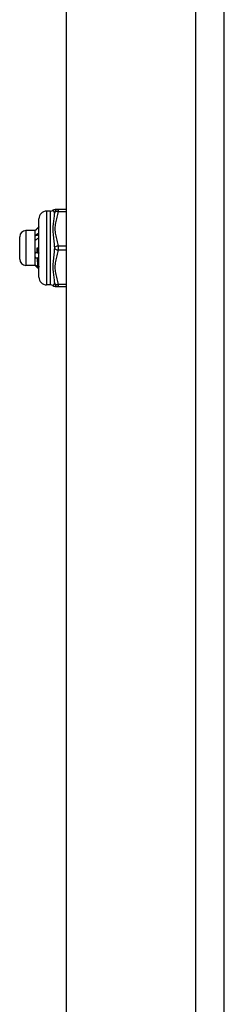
# Model space of a CAD drawing. Header units: inches. Extents: x 0 to 101, y -11 to 66.
# Tile 83 of 118: x 35.31 to 36.59, y 33.54 to 39.69. Entities that reach past the tile are written whole.
import ezdxf

# ---------------------------------------------------------------- set-up
doc = ezdxf.new("R2010")
doc.units = ezdxf.units.IN
doc.header["$LTSCALE"] = 6.067211
doc.header["$MEASUREMENT"] = 0
doc.layers.add('Visible Edges(ANSI)', color=7, linetype='Continuous', lineweight=25)
doc.layers.add('Visible Tangent Edges(ANSI)', color=7, linetype='Continuous', lineweight=25)

msp = doc.modelspace()

# ---------------------------------------------------------------- linework, layer by layer
at = {"layer": 'Visible Edges(ANSI)'}
for p, q in [((36.5852, 22.8056), (36.5852, 46.8385)), ((35.5998, 29.8229), (35.5998, 39.8211)), ((35.5483, 38.5005), (35.5292, 38.5005)), ((35.5998, 38.5005), (35.5483, 38.5005)), ((35.4274, 38.0786), (35.4274, 38.4423)), ((35.5001, 38.4908), (35.4759, 38.4908)), ((35.3076, 38.1902), (35.3076, 38.3308)), ((35.4045, 38.3696), (35.3463, 38.3696)), ((35.4045, 38.3696), (35.4051, 38.3702)), ((35.4045, 38.3246), (35.4045, 38.3696)), ((35.4045, 38.2161), (35.4045, 38.3246)), ((35.4176, 38.2308), (35.4167, 38.2605)), ((35.4167, 38.2605), (35.4274, 38.2605)), ((35.4045, 38.152), (35.4045, 38.2161)), ((35.4176, 38.2308), (35.4185, 38.2313)), ((35.421, 38.1959), (35.4188, 38.1948)), ((35.4045, 38.1514), (35.3463, 38.1514)), ((35.4045, 38.1514), (35.4045, 38.152)), ((35.4045, 38.1514), (35.4051, 38.1508)), ((35.4063, 38.1499), (35.4105, 38.1499)), ((35.4217, 38.1391), (35.4266, 38.1443)), ((35.4274, 38.1377), (35.4228, 38.1331)), ((35.4274, 38.1376), (35.423, 38.1332)), ((35.4266, 38.1443), (35.4274, 38.1435)), ((35.5001, 38.0301), (35.4759, 38.0301)), ((35.5292, 38.0204), (35.5483, 38.0204)), ((35.5483, 38.0204), (35.5998, 38.0204))]:
    msp.add_line(p, q, dxfattribs=at)
at = {"layer": 'Visible Edges(ANSI)', "flags": 128}
for points in [[(35.4274, 38.3924), (35.4265, 38.3915), (35.4256, 38.3907), (35.4247, 38.3898), (35.4239, 38.3889), (35.423, 38.388), (35.4221, 38.3871), (35.4212, 38.3862), (35.4203, 38.3853), (35.4195, 38.3844), (35.4186, 38.3835), (35.4177, 38.3827), (35.4168, 38.3818), (35.4159, 38.3809), (35.4151, 38.38), (35.4142, 38.3791), (35.4133, 38.3782), (35.4124, 38.3773), (35.4115, 38.3764), (35.4107, 38.3755), (35.4098, 38.3746), (35.4089, 38.3737), (35.408, 38.3728), (35.4071, 38.3719), (35.4063, 38.371)], [(35.4045, 38.3246), (35.4045, 38.3253), (35.4046, 38.3259), (35.4046, 38.3266), (35.4046, 38.3273), (35.4046, 38.3279), (35.4047, 38.3286), (35.4047, 38.3293), (35.4047, 38.3299), (35.4048, 38.3306), (35.4048, 38.3313), (35.4049, 38.3319), (35.405, 38.3326), (35.4051, 38.3332), (35.4051, 38.3339), (35.4052, 38.3345), (35.4053, 38.3352), (35.4054, 38.3359), (35.4055, 38.3365), (35.4056, 38.3372), (35.4057, 38.3378), (35.4059, 38.3385), (35.406, 38.3391), (35.4061, 38.3398), (35.4063, 38.3405)], [(35.4063, 38.3091), (35.4061, 38.3097), (35.406, 38.3104), (35.4059, 38.311), (35.4057, 38.3117), (35.4056, 38.3123), (35.4055, 38.313), (35.4054, 38.3136), (35.4053, 38.3142), (35.4052, 38.3149), (35.4051, 38.3155), (35.405, 38.3162), (35.405, 38.3168), (35.4049, 38.3175), (35.4048, 38.3181), (35.4048, 38.3188), (35.4047, 38.3194), (35.4047, 38.3201), (35.4046, 38.3207), (35.4046, 38.3214), (35.4046, 38.322), (35.4046, 38.3227), (35.4046, 38.3233), (35.4045, 38.324), (35.4045, 38.3246)], [(35.4063, 38.371), (35.4062, 38.371), (35.4061, 38.371), (35.4061, 38.3709), (35.406, 38.3709), (35.406, 38.3709), (35.4059, 38.3708), (35.4059, 38.3708), (35.4058, 38.3708), (35.4058, 38.3707), (35.4057, 38.3707), (35.4057, 38.3707), (35.4056, 38.3706), (35.4056, 38.3706), (35.4055, 38.3705), (35.4055, 38.3705), (35.4055, 38.3705), (35.4054, 38.3704), (35.4054, 38.3704), (35.4053, 38.3704), (35.4053, 38.3703), (35.4053, 38.3703), (35.4052, 38.3703), (35.4052, 38.3702), (35.4051, 38.3702)], [(35.4063, 38.3405), (35.4071, 38.3411), (35.408, 38.3417), (35.4089, 38.3423), (35.4098, 38.3429), (35.4107, 38.3435), (35.4115, 38.3441), (35.4124, 38.3447), (35.4133, 38.3453), (35.4142, 38.3459), (35.4151, 38.3465), (35.4159, 38.3471), (35.4168, 38.3477), (35.4177, 38.3484), (35.4186, 38.349), (35.4195, 38.3496), (35.4203, 38.3502), (35.4212, 38.3508), (35.4221, 38.3514), (35.423, 38.3521), (35.4239, 38.3527), (35.4247, 38.3533), (35.4256, 38.3539), (35.4265, 38.3546), (35.4274, 38.3552)], [(35.4063, 38.3405), (35.4071, 38.3405), (35.408, 38.3406), (35.4089, 38.3407), (35.4098, 38.3407), (35.4107, 38.3408), (35.4115, 38.3409), (35.4124, 38.341), (35.4133, 38.341), (35.4142, 38.3411), (35.4151, 38.3412), (35.4159, 38.3412), (35.4168, 38.3413), (35.4177, 38.3414), (35.4186, 38.3415), (35.4195, 38.3415), (35.4203, 38.3416), (35.4212, 38.3417), (35.4221, 38.3418), (35.423, 38.3418), (35.4239, 38.3419), (35.4247, 38.342), (35.4256, 38.342), (35.4265, 38.3421), (35.4274, 38.3422)], [(35.4274, 38.3244), (35.4265, 38.3237), (35.4256, 38.3231), (35.4247, 38.3224), (35.4239, 38.3218), (35.423, 38.3211), (35.4221, 38.3205), (35.4212, 38.3199), (35.4203, 38.3192), (35.4195, 38.3186), (35.4186, 38.3179), (35.4177, 38.3173), (35.4168, 38.3167), (35.4159, 38.316), (35.4151, 38.3154), (35.4142, 38.3148), (35.4133, 38.3141), (35.4124, 38.3135), (35.4115, 38.3129), (35.4107, 38.3122), (35.4098, 38.3116), (35.4089, 38.311), (35.408, 38.3104), (35.4071, 38.3097), (35.4063, 38.3091)], [(35.4167, 38.2605), (35.4167, 38.2593), (35.4168, 38.258), (35.4169, 38.2568), (35.417, 38.2556), (35.4171, 38.2544), (35.4171, 38.2531), (35.4172, 38.2519), (35.4173, 38.2507), (35.4174, 38.2495), (35.4174, 38.2482), (35.4175, 38.247), (35.4176, 38.2458), (35.4177, 38.2446), (35.4178, 38.2434), (35.4178, 38.2421), (35.4179, 38.2409), (35.418, 38.2397), (35.4181, 38.2385), (35.4182, 38.2373), (35.4182, 38.2361), (35.4183, 38.2349), (35.4184, 38.2337), (35.4185, 38.2325), (35.4185, 38.2313)], [(35.4045, 38.2161), (35.4045, 38.2169), (35.4046, 38.2176), (35.4046, 38.2184), (35.4046, 38.2191), (35.4046, 38.2199), (35.4047, 38.2206), (35.4047, 38.2214), (35.4047, 38.2221), (35.4048, 38.2228), (35.4048, 38.2236), (35.4049, 38.2243), (35.405, 38.2251), (35.4051, 38.2258), (35.4051, 38.2266), (35.4052, 38.2273), (35.4053, 38.2281), (35.4054, 38.2288), (35.4055, 38.2296), (35.4056, 38.2303), (35.4057, 38.231), (35.4059, 38.2318), (35.406, 38.2325), (35.4061, 38.2333), (35.4063, 38.234)], [(35.4063, 38.1986), (35.4061, 38.1993), (35.406, 38.2), (35.4059, 38.2007), (35.4057, 38.2015), (35.4056, 38.2022), (35.4055, 38.2029), (35.4054, 38.2036), (35.4053, 38.2044), (35.4052, 38.2051), (35.4051, 38.2058), (35.405, 38.2066), (35.405, 38.2073), (35.4049, 38.208), (35.4048, 38.2088), (35.4048, 38.2095), (35.4047, 38.2102), (35.4047, 38.211), (35.4046, 38.2117), (35.4046, 38.2124), (35.4046, 38.2132), (35.4046, 38.2139), (35.4046, 38.2146), (35.4045, 38.2154), (35.4045, 38.2161)], [(35.4063, 38.234), (35.4067, 38.2339), (35.4072, 38.2337), (35.4077, 38.2336), (35.4081, 38.2335), (35.4086, 38.2333), (35.4091, 38.2332), (35.4096, 38.2331), (35.41, 38.2329), (35.4105, 38.2328), (35.411, 38.2326), (35.4115, 38.2325), (35.4119, 38.2324), (35.4124, 38.2322), (35.4129, 38.2321), (35.4134, 38.232), (35.4138, 38.2318), (35.4143, 38.2317), (35.4148, 38.2316), (35.4152, 38.2315), (35.4157, 38.2313), (35.4162, 38.2312), (35.4167, 38.2311), (35.4171, 38.2309), (35.4176, 38.2308)], [(35.4063, 38.1986), (35.4071, 38.1986), (35.408, 38.1987), (35.4089, 38.1988), (35.4098, 38.1989), (35.4107, 38.199), (35.4115, 38.1991), (35.4124, 38.1992), (35.4133, 38.1993), (35.4142, 38.1993), (35.4151, 38.1994), (35.4159, 38.1995), (35.4168, 38.1996), (35.4177, 38.1997), (35.4186, 38.1998), (35.4195, 38.1999), (35.4203, 38.2), (35.4212, 38.2), (35.4221, 38.2001), (35.423, 38.2002), (35.4239, 38.2003), (35.4247, 38.2004), (35.4256, 38.2005), (35.4265, 38.2006), (35.4274, 38.2007)], [(35.4188, 38.1948), (35.4183, 38.1949), (35.4178, 38.1951), (35.4173, 38.1952), (35.4167, 38.1954), (35.4162, 38.1955), (35.4157, 38.1957), (35.4152, 38.1959), (35.4146, 38.196), (35.4141, 38.1962), (35.4136, 38.1963), (35.4131, 38.1965), (35.4125, 38.1966), (35.412, 38.1968), (35.4115, 38.1969), (35.411, 38.1971), (35.4104, 38.1973), (35.4099, 38.1974), (35.4094, 38.1976), (35.4089, 38.1977), (35.4083, 38.1979), (35.4078, 38.1981), (35.4073, 38.1982), (35.4068, 38.1984), (35.4063, 38.1986)], [(35.4185, 38.2313), (35.4189, 38.2312), (35.4193, 38.2311), (35.4196, 38.231), (35.42, 38.2309), (35.4204, 38.2308), (35.4208, 38.2307), (35.4211, 38.2306), (35.4215, 38.2305), (35.4219, 38.2304), (35.4222, 38.2303), (35.4226, 38.2302), (35.423, 38.2301), (35.4233, 38.23), (35.4237, 38.2299), (35.4241, 38.2298), (35.4244, 38.2297), (35.4248, 38.2296), (35.4252, 38.2296), (35.4255, 38.2295), (35.4259, 38.2294), (35.4263, 38.2293), (35.4267, 38.2292), (35.427, 38.2291), (35.4274, 38.229)], [(35.4217, 38.1391), (35.4215, 38.1403), (35.4214, 38.1416), (35.4213, 38.143), (35.4212, 38.1446), (35.4211, 38.1462), (35.421, 38.148), (35.4208, 38.1498), (35.4207, 38.1517), (35.4206, 38.1538), (35.4205, 38.1559), (35.4204, 38.1581), (35.4203, 38.1605), (35.4201, 38.1629), (35.42, 38.1654), (35.4199, 38.168), (35.4198, 38.1707), (35.4197, 38.1734), (35.4195, 38.1763), (35.4194, 38.1792), (35.4193, 38.1822), (35.4192, 38.1852), (35.4191, 38.1884), (35.419, 38.1915), (35.4188, 38.1948)], [(35.4274, 38.1941), (35.4271, 38.1942), (35.4269, 38.1942), (35.4266, 38.1943), (35.4263, 38.1944), (35.4261, 38.1944), (35.4258, 38.1945), (35.4255, 38.1946), (35.4253, 38.1947), (35.425, 38.1947), (35.4247, 38.1948), (35.4245, 38.1949), (35.4242, 38.195), (35.4239, 38.1951), (35.4237, 38.1951), (35.4234, 38.1952), (35.4231, 38.1953), (35.4229, 38.1954), (35.4226, 38.1954), (35.4223, 38.1955), (35.4221, 38.1956), (35.4218, 38.1957), (35.4215, 38.1957), (35.4213, 38.1958), (35.421, 38.1959)], [(35.421, 38.1959), (35.4212, 38.1928), (35.4215, 38.1899), (35.4217, 38.1869), (35.4219, 38.1841), (35.4222, 38.1813), (35.4224, 38.1785), (35.4226, 38.1759), (35.4229, 38.1733), (35.4231, 38.1708), (35.4233, 38.1684), (35.4235, 38.1661), (35.4238, 38.1638), (35.424, 38.1617), (35.4242, 38.1596), (35.4245, 38.1577), (35.4247, 38.1558), (35.4249, 38.154), (35.4252, 38.1523), (35.4254, 38.1507), (35.4256, 38.1492), (35.4259, 38.1479), (35.4261, 38.1466), (35.4263, 38.1454), (35.4266, 38.1443)], [(35.4045, 38.152), (35.4045, 38.1521), (35.4046, 38.1521), (35.4046, 38.1522), (35.4046, 38.1523), (35.4046, 38.1524), (35.4047, 38.1525), (35.4047, 38.1526), (35.4047, 38.1527), (35.4048, 38.1527), (35.4048, 38.1528), (35.4049, 38.1529), (35.405, 38.153), (35.4051, 38.1531), (35.4051, 38.1532), (35.4052, 38.1533), (35.4053, 38.1533), (35.4054, 38.1534), (35.4055, 38.1535), (35.4056, 38.1536), (35.4057, 38.1537), (35.4059, 38.1538), (35.406, 38.1539), (35.4061, 38.154), (35.4063, 38.1541)], [(35.4063, 38.1499), (35.4061, 38.15), (35.406, 38.1501), (35.4059, 38.1502), (35.4057, 38.1503), (35.4056, 38.1504), (35.4055, 38.1504), (35.4054, 38.1505), (35.4053, 38.1506), (35.4052, 38.1507), (35.4051, 38.1508), (35.405, 38.1509), (35.405, 38.151), (35.4049, 38.151), (35.4048, 38.1511), (35.4048, 38.1512), (35.4047, 38.1513), (35.4047, 38.1514), (35.4046, 38.1515), (35.4046, 38.1515), (35.4046, 38.1516), (35.4046, 38.1517), (35.4046, 38.1518), (35.4045, 38.1519), (35.4045, 38.152)], [(35.4063, 38.1541), (35.4069, 38.1534), (35.4075, 38.1528), (35.4082, 38.1522), (35.4088, 38.1515), (35.4095, 38.1509), (35.4101, 38.1503), (35.4107, 38.1497), (35.4114, 38.149), (35.412, 38.1484), (35.4127, 38.1478), (35.4133, 38.1472), (35.414, 38.1465), (35.4146, 38.1459), (35.4152, 38.1453), (35.4159, 38.1447), (35.4165, 38.1441), (35.4172, 38.1434), (35.4178, 38.1428), (35.4184, 38.1422), (35.4191, 38.1416), (35.4197, 38.1409), (35.4204, 38.1403), (35.421, 38.1397), (35.4217, 38.1391)], [(35.4228, 38.1331), (35.4221, 38.1338), (35.4215, 38.1345), (35.4208, 38.1352), (35.4201, 38.1359), (35.4194, 38.1366), (35.4187, 38.1373), (35.418, 38.138), (35.4173, 38.1387), (35.4166, 38.1394), (35.4159, 38.1401), (35.4152, 38.1408), (35.4145, 38.1415), (35.4139, 38.1422), (35.4132, 38.1429), (35.4125, 38.1436), (35.4118, 38.1443), (35.4111, 38.145), (35.4104, 38.1457), (35.4097, 38.1464), (35.409, 38.1471), (35.4083, 38.1478), (35.4076, 38.1485), (35.4069, 38.1492), (35.4063, 38.1499)], [(35.423, 38.1332), (35.423, 38.1332), (35.423, 38.1332), (35.4229, 38.1332), (35.4229, 38.1332), (35.4229, 38.1332), (35.4229, 38.1332), (35.4229, 38.1332), (35.4229, 38.1331), (35.4229, 38.1331), (35.4229, 38.1331), (35.4229, 38.1331), (35.4229, 38.1331), (35.4229, 38.1331), (35.4229, 38.1331), (35.4229, 38.1331), (35.4229, 38.1331), (35.4229, 38.1331), (35.4229, 38.1331), (35.4229, 38.1331), (35.4229, 38.1331), (35.4229, 38.1331), (35.4228, 38.1331), (35.4228, 38.1331), (35.4228, 38.1331)]]:
    msp.add_lwpolyline(points, dxfattribs=at)
at = {"layer": 'Visible Edges(ANSI)'}
for centre, radius, start, end in [((35.5292, 38.4763), 0.0242, 90, 126.8699), ((35.4759, 38.4423), 0.0485, 90, 180), ((35.5001, 38.5151), 0.0242, 270, 306.8699), ((35.3463, 38.3308), 0.0388, 90, 180), ((35.3463, 38.1902), 0.0388, 180, 270), ((35.4759, 38.0786), 0.0485, 180, 270), ((35.5001, 38.0059), 0.0242, 53.1301, 90), ((35.5292, 38.0447), 0.0242, 233.1301, 270)]:
    msp.add_arc(centre, radius, start, end, dxfattribs=at)
at = {"layer": 'Visible Tangent Edges(ANSI)'}
for p, q in [((36.4054, 46.8385), (36.4054, 22.8056)), ((35.5483, 38.5005), (35.5483, 38.4884)), ((35.4759, 38.4908), (35.4759, 38.0301)), ((35.5001, 38.0301), (35.5001, 38.4908)), ((35.5483, 38.4884), (35.5998, 38.4884)), ((35.3463, 38.3696), (35.3463, 38.1514)), ((35.5998, 38.2726), (35.5483, 38.2726)), ((35.5483, 38.2726), (35.5483, 38.2484)), ((35.5483, 38.2484), (35.5998, 38.2484)), ((35.5998, 38.0326), (35.5483, 38.0326)), ((35.5483, 38.0326), (35.5483, 38.0204))]:
    msp.add_line(p, q, dxfattribs=at)
at = {"layer": 'Visible Tangent Edges(ANSI)', "flags": 128}
for points in [[(35.5147, 38.4957), (35.5147, 38.4956), (35.5148, 38.4955), (35.515, 38.4953), (35.5153, 38.4951), (35.5156, 38.4947), (35.516, 38.4943), (35.5164, 38.4939), (35.5169, 38.4933), (35.5174, 38.4927), (35.5179, 38.4921), (35.5185, 38.4914), (35.519, 38.4906), (35.5196, 38.4898), (35.5201, 38.489), (35.5207, 38.4881), (35.5212, 38.4872), (35.5217, 38.4862), (35.5222, 38.4852), (35.5227, 38.4842), (35.5231, 38.4831), (35.5235, 38.482), (35.5238, 38.4809), (35.524, 38.4798), (35.5242, 38.4786)], [(35.5242, 38.4786), (35.5238, 38.4716), (35.5231, 38.4644), (35.5222, 38.4569), (35.5212, 38.4492), (35.5201, 38.4412), (35.519, 38.4329), (35.5179, 38.4244), (35.5169, 38.4156), (35.516, 38.4066), (35.5153, 38.3973), (35.5148, 38.3878), (35.5147, 38.378), (35.5148, 38.3681), (35.5153, 38.3581), (35.516, 38.3481), (35.5169, 38.338), (35.5179, 38.3281), (35.519, 38.3181), (35.5201, 38.3082), (35.5212, 38.2985), (35.5222, 38.2888), (35.5231, 38.2792), (35.5238, 38.2698), (35.5242, 38.2605)], [(35.5483, 38.2726), (35.5475, 38.2817), (35.5461, 38.2907), (35.5443, 38.2997), (35.5423, 38.3086), (35.5401, 38.3176), (35.5379, 38.3265), (35.5357, 38.3354), (35.5337, 38.3444), (35.5319, 38.3534), (35.5305, 38.3623), (35.5296, 38.3714), (35.5292, 38.3805), (35.5296, 38.3896), (35.5305, 38.3986), (35.5319, 38.4076), (35.5337, 38.4166), (35.5357, 38.4255), (35.5379, 38.4345), (35.5401, 38.4434), (35.5423, 38.4524), (35.5443, 38.4613), (35.5461, 38.4703), (35.5475, 38.4793), (35.5483, 38.4884)], [(35.5242, 38.2605), (35.5238, 38.2512), (35.5231, 38.2418), (35.5222, 38.2322), (35.5212, 38.2225), (35.5201, 38.2127), (35.519, 38.2028), (35.5179, 38.1928), (35.5169, 38.1828), (35.516, 38.1728), (35.5153, 38.1628), (35.5148, 38.1528), (35.5147, 38.1429), (35.5148, 38.133), (35.5153, 38.1235), (35.516, 38.1142), (35.5169, 38.1052), (35.5179, 38.0964), (35.519, 38.0879), (35.5201, 38.0797), (35.5212, 38.0717), (35.5222, 38.064), (35.5231, 38.0566), (35.5238, 38.0493), (35.5242, 38.0423)], [(35.5483, 38.0326), (35.5475, 38.0416), (35.5461, 38.0506), (35.5443, 38.0596), (35.5423, 38.0686), (35.5401, 38.0775), (35.5379, 38.0864), (35.5357, 38.0954), (35.5337, 38.1043), (35.5319, 38.1133), (35.5305, 38.1223), (35.5296, 38.1313), (35.5292, 38.1404), (35.5296, 38.1495), (35.5305, 38.1586), (35.5319, 38.1676), (35.5337, 38.1766), (35.5357, 38.1855), (35.5379, 38.1945), (35.5401, 38.2034), (35.5423, 38.2123), (35.5443, 38.2213), (35.5461, 38.2303), (35.5475, 38.2393), (35.5483, 38.2484)], [(35.5242, 38.0423), (35.524, 38.0412), (35.5238, 38.0401), (35.5235, 38.0389), (35.5231, 38.0379), (35.5227, 38.0368), (35.5222, 38.0358), (35.5218, 38.0348), (35.5212, 38.0338), (35.5207, 38.0329), (35.5201, 38.032), (35.5196, 38.0311), (35.519, 38.0303), (35.5185, 38.0296), (35.5179, 38.0289), (35.5174, 38.0282), (35.5169, 38.0277), (35.5164, 38.0271), (35.516, 38.0267), (35.5156, 38.0262), (35.5153, 38.0259), (35.515, 38.0256), (35.5148, 38.0254), (35.5147, 38.0253), (35.5147, 38.0253)]]:
    msp.add_lwpolyline(points, dxfattribs=at)
at = {"layer": 'Visible Tangent Edges(ANSI)'}
for centre, major_axis, ratio, start_param, end_param in [((35.5483, 38.4763), (0, 0.0242), 0.998428, 0, 1.474012), ((35.5483, 38.4763), (-0.0242, 0.0016), 0.499214, 4.74474, 6.218752), ((35.5483, 38.2605), (-0.0242, -0.0016), 0.499214, 4.680038, 6.15405), ((35.5483, 38.2605), (-0.0242, 0.0016), 0.499214, 0.129136, 1.603148), ((35.5483, 38.0447), (0, -0.0242), 0.998428, 4.809173, 6.283185), ((35.5483, 38.0447), (-0.0242, -0.0016), 0.499214, 0.064433, 1.538445)]:
    msp.add_ellipse(centre, major_axis=major_axis, ratio=ratio, start_param=start_param, end_param=end_param, dxfattribs=at)

doc.saveas('drawing.dxf')
